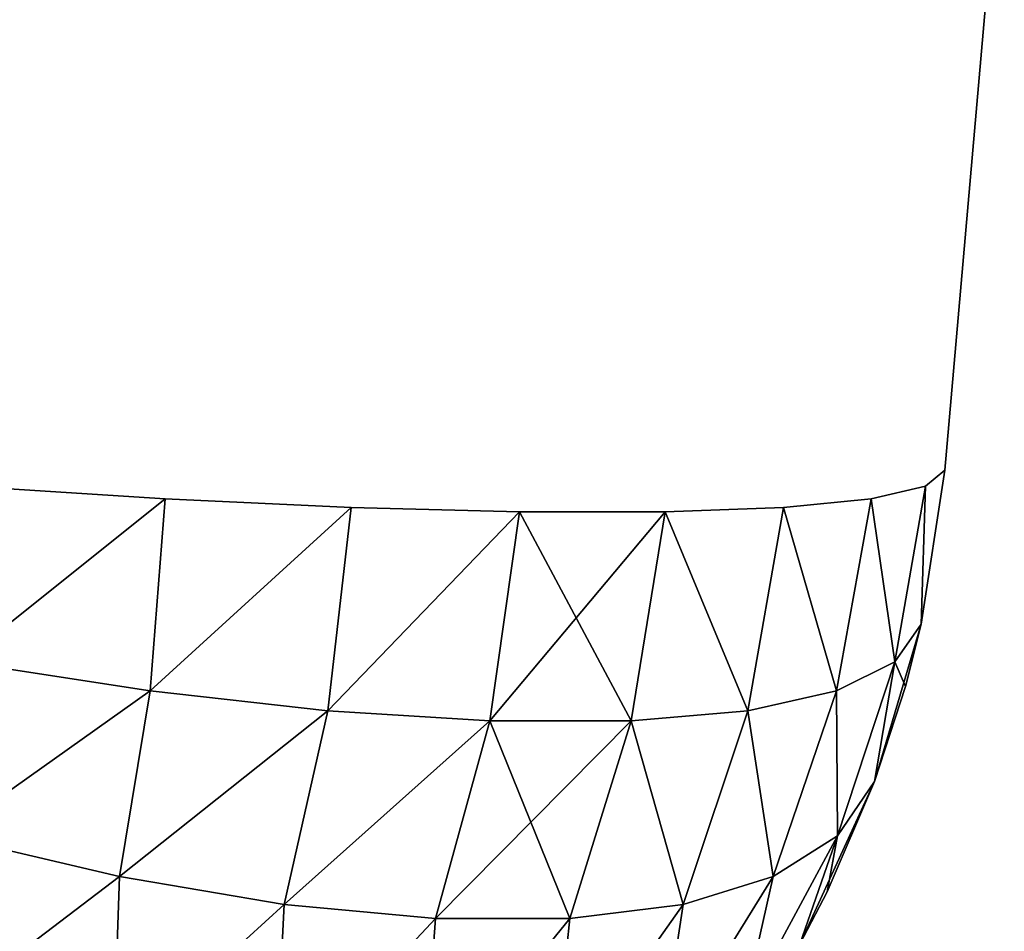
# Model space of a CAD drawing. Header units: millimetres. Extents: x -125 to 125, y -4 to 54.
# Tile 243 of 256: x 123.854 to 124.269, y -2.838 to -2.454. Entities that reach past the tile are written whole.
import ezdxf

# ---------------------------------------------------------------- set-up
doc = ezdxf.new("R2010")
doc.units = ezdxf.units.MM
doc.header["$LTSCALE"] = 65.185185
for name, color, linetype in [('230', 7, 'CONTINUOUS'), ('236', 7, 'CONTINUOUS'), ('290', 7, 'CONTINUOUS'), ('291', 7, 'CONTINUOUS'), ('297', 7, 'CONTINUOUS'), ('298', 7, 'CONTINUOUS'), ('299', 7, 'CONTINUOUS'), ('305', 7, 'CONTINUOUS')]:
    doc.layers.add(name, color=color, linetype=linetype)

msp = doc.modelspace()

# ---------------------------------------------------------------- linework, layer by layer
at = {"layer": '230', "color": 7, "linetype": 'Continuous'}
for points in [[(124.24369, -2.64358, -41.04183), (124.26868, -2.35794, -41.06682), (124.26868, -2.35794, -38.93318), (124.24369, -2.64358, -41.04183)], [(124.24369, -2.64358, -38.95817), (124.24369, -2.64358, -41.04183), (124.26868, -2.35794, -38.93318), (124.24369, -2.64358, -38.95817)]]:
    msp.add_3dface(points, dxfattribs=at)
at = {"layer": '236', "color": 7, "linetype": 'Continuous'}
for points in [[(124.24369, -2.64358, 38.95817), (124.26868, -2.35794, 38.93318), (124.26868, -2.35794, 41.06682), (124.24369, -2.64358, 38.95817)], [(124.24369, -2.64358, 41.04183), (124.24369, -2.64358, 38.95817), (124.26868, -2.35794, 41.06682), (124.24369, -2.64358, 41.04183)]]:
    msp.add_3dface(points, dxfattribs=at)
at = {"layer": '290', "color": 7, "linetype": 'Continuous'}
for points in [[(124.24369, -2.64358, -41.04183), (124.23368, -2.7085, -38.95817), (124.23368, -2.7085, -41.04183), (124.24369, -2.64358, -41.04183)], [(124.24369, -2.64358, -41.04183), (124.24369, -2.64358, -38.95817), (124.23368, -2.7085, -38.95817), (124.24369, -2.64358, -41.04183)], [(124.23368, -2.7085, -38.95817), (124.22712, -2.73466, -38.95817), (124.23368, -2.7085, -41.04183), (124.23368, -2.7085, -38.95817)], [(124.23368, -2.7085, -41.04183), (124.22712, -2.73466, -38.95817), (124.22712, -2.73466, -41.04183), (124.23368, -2.7085, -41.04183)], [(124.22712, -2.73466, -38.95817), (124.21406, -2.77475, -38.95817), (124.22712, -2.73466, -41.04183), (124.22712, -2.73466, -38.95817)], [(124.22712, -2.73466, -41.04183), (124.21406, -2.77475, -38.95817), (124.21406, -2.77475, -41.04183), (124.22712, -2.73466, -41.04183)], [(124.21406, -2.77475, -38.95817), (124.19404, -2.82113, -38.95817), (124.21406, -2.77475, -41.04183), (124.21406, -2.77475, -38.95817)], [(124.21406, -2.77475, -41.04183), (124.19404, -2.82113, -38.95817), (124.19404, -2.82113, -41.04183), (124.21406, -2.77475, -41.04183)], [(124.19404, -2.82113, -38.95817), (124.1825, -2.84315, -38.95817), (124.19404, -2.82113, -41.04183), (124.19404, -2.82113, -38.95817)], [(124.19404, -2.82113, -41.04183), (124.1825, -2.84315, -38.95817), (124.1825, -2.84315, -41.04183), (124.19404, -2.82113, -41.04183)]]:
    msp.add_3dface(points, dxfattribs=at)
at = {"layer": '291', "color": 7, "linetype": 'Continuous'}
for points in [[(124.24369, -2.64358, -41.04183), (124.23368, -2.7085, -41.04183), (124.23555, -2.6504, -41.12792), (124.24369, -2.64358, -41.04183)], [(123.91517, -2.6557, -41.50889), (123.82926, -2.7244, -41.51883), (123.83168, -2.6504, -41.53178), (123.91517, -2.6557, -41.50889)], [(124.23555, -2.6504, -41.12792), (124.22259, -2.7244, -41.1255), (124.21265, -2.6557, -41.21141), (124.23555, -2.6504, -41.12792)], [(124.23368, -2.7085, -41.04183), (124.22259, -2.7244, -41.1255), (124.23555, -2.6504, -41.12792), (124.23368, -2.7085, -41.04183)], [(123.90883, -2.73661, -41.49426), (123.82926, -2.7244, -41.51883), (123.91517, -2.6557, -41.50889), (123.90883, -2.73661, -41.49426)], [(123.99356, -2.65932, -41.47195), (123.90883, -2.73661, -41.49426), (123.91517, -2.6557, -41.50889), (123.99356, -2.65932, -41.47195)], [(124.21265, -2.6557, -41.21141), (124.19803, -2.73661, -41.20507), (124.17571, -2.65932, -41.2898), (124.21265, -2.6557, -41.21141)], [(124.22259, -2.7244, -41.1255), (124.19803, -2.73661, -41.20507), (124.21265, -2.6557, -41.21141), (124.22259, -2.7244, -41.1255)], [(123.98378, -2.74494, -41.45688), (123.90883, -2.73661, -41.49426), (123.99356, -2.65932, -41.47195), (123.98378, -2.74494, -41.45688)], [(124.06449, -2.66116, -41.42206), (123.98378, -2.74494, -41.45688), (123.99356, -2.65932, -41.47195), (124.06449, -2.66116, -41.42206)], [(124.05198, -2.74917, -41.40773), (123.98378, -2.74494, -41.45688), (124.06449, -2.66116, -41.42206), (124.05198, -2.74917, -41.40773)], [(124.11149, -2.74917, -41.34821), (124.05198, -2.74917, -41.40773), (124.12582, -2.66116, -41.36072), (124.11149, -2.74917, -41.34821)], [(124.12582, -2.66116, -41.36072), (124.05198, -2.74917, -41.40773), (124.06449, -2.66116, -41.42206), (124.12582, -2.66116, -41.36072)], [(124.16064, -2.74494, -41.28002), (124.11149, -2.74917, -41.34821), (124.12582, -2.66116, -41.36072), (124.16064, -2.74494, -41.28002)], [(124.17571, -2.65932, -41.2898), (124.16064, -2.74494, -41.28002), (124.12582, -2.66116, -41.36072), (124.17571, -2.65932, -41.2898)], [(124.19803, -2.73661, -41.20507), (124.16064, -2.74494, -41.28002), (124.17571, -2.65932, -41.2898), (124.19803, -2.73661, -41.20507)], [(124.23368, -2.7085, -41.04183), (124.22712, -2.73466, -41.04183), (124.21406, -2.77475, -41.04183), (124.23368, -2.7085, -41.04183)], [(124.23368, -2.7085, -41.04183), (124.21406, -2.77475, -41.04183), (124.22259, -2.7244, -41.1255), (124.23368, -2.7085, -41.04183)], [(123.82926, -2.7244, -41.51883), (123.90883, -2.73661, -41.49426), (123.82275, -2.79757, -41.49462), (123.82926, -2.7244, -41.51883)], [(124.19803, -2.73661, -41.20507), (124.22259, -2.7244, -41.1255), (124.19838, -2.79757, -41.11898), (124.19803, -2.73661, -41.20507)], [(124.22259, -2.7244, -41.1255), (124.21406, -2.77475, -41.04183), (124.19838, -2.79757, -41.11898), (124.22259, -2.7244, -41.1255)], [(123.90883, -2.73661, -41.49426), (123.89596, -2.81478, -41.46758), (123.82275, -2.79757, -41.49462), (123.90883, -2.73661, -41.49426)], [(123.90883, -2.73661, -41.49426), (123.98378, -2.74494, -41.45688), (123.89596, -2.81478, -41.46758), (123.90883, -2.73661, -41.49426)], [(124.16064, -2.74494, -41.28002), (124.19803, -2.73661, -41.20507), (124.17134, -2.81478, -41.1922), (124.16064, -2.74494, -41.28002)], [(124.19803, -2.73661, -41.20507), (124.19838, -2.79757, -41.11898), (124.17134, -2.81478, -41.1922), (124.19803, -2.73661, -41.20507)], [(123.98378, -2.74494, -41.45688), (123.96533, -2.82651, -41.42966), (123.89596, -2.81478, -41.46758), (123.98378, -2.74494, -41.45688)], [(123.98378, -2.74494, -41.45688), (124.05198, -2.74917, -41.40773), (123.96533, -2.82651, -41.42966), (123.98378, -2.74494, -41.45688)], [(124.11149, -2.74917, -41.34821), (124.16064, -2.74494, -41.28002), (124.13343, -2.82651, -41.26157), (124.11149, -2.74917, -41.34821)], [(124.16064, -2.74494, -41.28002), (124.17134, -2.81478, -41.1922), (124.13343, -2.82651, -41.26157), (124.16064, -2.74494, -41.28002)], [(124.05198, -2.74917, -41.40773), (124.02909, -2.83245, -41.38184), (123.96533, -2.82651, -41.42966), (124.05198, -2.74917, -41.40773)], [(124.11149, -2.74917, -41.34821), (124.0856, -2.83245, -41.32532), (124.02909, -2.83245, -41.38184), (124.11149, -2.74917, -41.34821)], [(124.05198, -2.74917, -41.40773), (124.11149, -2.74917, -41.34821), (124.02909, -2.83245, -41.38184), (124.05198, -2.74917, -41.40773)], [(124.11149, -2.74917, -41.34821), (124.13343, -2.82651, -41.26157), (124.0856, -2.83245, -41.32532), (124.11149, -2.74917, -41.34821)], [(124.21406, -2.77475, -41.04183), (124.19404, -2.82113, -41.04183), (124.1825, -2.84315, -41.04183), (124.21406, -2.77475, -41.04183)], [(124.21406, -2.77475, -41.04183), (124.1825, -2.84315, -41.04183), (124.19838, -2.79757, -41.11898), (124.21406, -2.77475, -41.04183)], [(123.89596, -2.81478, -41.46758), (123.82119, -2.87162, -41.45476), (123.82275, -2.79757, -41.49462), (123.89596, -2.81478, -41.46758)], [(124.19838, -2.79757, -41.11898), (124.15852, -2.87162, -41.11742), (124.17134, -2.81478, -41.1922), (124.19838, -2.79757, -41.11898)], [(124.1825, -2.84315, -41.04183), (124.15852, -2.87162, -41.11742), (124.19838, -2.79757, -41.11898), (124.1825, -2.84315, -41.04183)], [(123.8933, -2.89223, -41.4197), (123.82119, -2.87162, -41.45476), (123.89596, -2.81478, -41.46758), (123.8933, -2.89223, -41.4197)], [(123.96533, -2.82651, -41.42966), (123.8933, -2.89223, -41.4197), (123.89596, -2.81478, -41.46758), (123.96533, -2.82651, -41.42966)], [(124.15852, -2.87162, -41.11742), (124.12347, -2.89223, -41.18954), (124.17134, -2.81478, -41.1922), (124.15852, -2.87162, -41.11742)], [(124.17134, -2.81478, -41.1922), (124.12347, -2.89223, -41.18954), (124.13343, -2.82651, -41.26157), (124.17134, -2.81478, -41.1922)], [(123.96137, -2.90482, -41.37429), (123.8933, -2.89223, -41.4197), (123.96533, -2.82651, -41.42966), (123.96137, -2.90482, -41.37429)], [(124.02909, -2.83245, -41.38184), (123.96137, -2.90482, -41.37429), (123.96533, -2.82651, -41.42966), (124.02909, -2.83245, -41.38184)], [(124.12347, -2.89223, -41.18954), (124.07805, -2.90482, -41.25761), (124.13343, -2.82651, -41.26157), (124.12347, -2.89223, -41.18954)], [(124.13343, -2.82651, -41.26157), (124.07805, -2.90482, -41.25761), (124.0856, -2.83245, -41.32532), (124.13343, -2.82651, -41.26157)], [(124.02352, -2.90906, -41.31976), (123.96137, -2.90482, -41.37429), (124.02909, -2.83245, -41.38184), (124.02352, -2.90906, -41.31976)], [(124.0856, -2.83245, -41.32532), (124.02352, -2.90906, -41.31976), (124.02909, -2.83245, -41.38184), (124.0856, -2.83245, -41.32532)], [(124.07805, -2.90482, -41.25761), (124.02352, -2.90906, -41.31976), (124.0856, -2.83245, -41.32532), (124.07805, -2.90482, -41.25761)]]:
    msp.add_3dface(points, dxfattribs=at)
at = {"layer": '297', "color": 7, "linetype": 'Continuous'}
for points in [[(124.23368, -2.7085, -38.95817), (124.24369, -2.64358, -38.95817), (124.23555, -2.6504, -38.87208), (124.23368, -2.7085, -38.95817)], [(123.83168, -2.6504, -38.46822), (123.82926, -2.7244, -38.48117), (123.91517, -2.6557, -38.49111), (123.83168, -2.6504, -38.46822)], [(124.21265, -2.6557, -38.78859), (124.22259, -2.7244, -38.8745), (124.23555, -2.6504, -38.87208), (124.21265, -2.6557, -38.78859)], [(124.22259, -2.7244, -38.8745), (124.23368, -2.7085, -38.95817), (124.23555, -2.6504, -38.87208), (124.22259, -2.7244, -38.8745)], [(123.82926, -2.7244, -38.48117), (123.90883, -2.73661, -38.50574), (123.91517, -2.6557, -38.49111), (123.82926, -2.7244, -38.48117)], [(123.91517, -2.6557, -38.49111), (123.90883, -2.73661, -38.50574), (123.99356, -2.65932, -38.52805), (123.91517, -2.6557, -38.49111)], [(124.17571, -2.65932, -38.7102), (124.19803, -2.73661, -38.79493), (124.21265, -2.6557, -38.78859), (124.17571, -2.65932, -38.7102)], [(124.19803, -2.73661, -38.79493), (124.22259, -2.7244, -38.8745), (124.21265, -2.6557, -38.78859), (124.19803, -2.73661, -38.79493)], [(123.90883, -2.73661, -38.50574), (123.98378, -2.74494, -38.54312), (123.99356, -2.65932, -38.52805), (123.90883, -2.73661, -38.50574)], [(123.99356, -2.65932, -38.52805), (123.98378, -2.74494, -38.54312), (124.06449, -2.66116, -38.57794), (123.99356, -2.65932, -38.52805)], [(123.98378, -2.74494, -38.54312), (124.05198, -2.74917, -38.59227), (124.06449, -2.66116, -38.57794), (123.98378, -2.74494, -38.54312)], [(124.05198, -2.74917, -38.59227), (124.11149, -2.74917, -38.65179), (124.06449, -2.66116, -38.57794), (124.05198, -2.74917, -38.59227)], [(124.06449, -2.66116, -38.57794), (124.11149, -2.74917, -38.65179), (124.12582, -2.66116, -38.63928), (124.06449, -2.66116, -38.57794)], [(124.11149, -2.74917, -38.65179), (124.16064, -2.74494, -38.71998), (124.12582, -2.66116, -38.63928), (124.11149, -2.74917, -38.65179)], [(124.12582, -2.66116, -38.63928), (124.16064, -2.74494, -38.71998), (124.17571, -2.65932, -38.7102), (124.12582, -2.66116, -38.63928)], [(124.16064, -2.74494, -38.71998), (124.19803, -2.73661, -38.79493), (124.17571, -2.65932, -38.7102), (124.16064, -2.74494, -38.71998)], [(124.22712, -2.73466, -38.95817), (124.23368, -2.7085, -38.95817), (124.22259, -2.7244, -38.8745), (124.22712, -2.73466, -38.95817)], [(123.90883, -2.73661, -38.50574), (123.82926, -2.7244, -38.48117), (123.82275, -2.79757, -38.50538), (123.90883, -2.73661, -38.50574)], [(124.22259, -2.7244, -38.8745), (124.19803, -2.73661, -38.79493), (124.19838, -2.79757, -38.88102), (124.22259, -2.7244, -38.8745)], [(124.21406, -2.77475, -38.95817), (124.22259, -2.7244, -38.8745), (124.19838, -2.79757, -38.88102), (124.21406, -2.77475, -38.95817)], [(124.21406, -2.77475, -38.95817), (124.22712, -2.73466, -38.95817), (124.22259, -2.7244, -38.8745), (124.21406, -2.77475, -38.95817)], [(123.90883, -2.73661, -38.50574), (123.82275, -2.79757, -38.50538), (123.89596, -2.81478, -38.53242), (123.90883, -2.73661, -38.50574)], [(123.98378, -2.74494, -38.54312), (123.90883, -2.73661, -38.50574), (123.89596, -2.81478, -38.53242), (123.98378, -2.74494, -38.54312)], [(124.19803, -2.73661, -38.79493), (124.16064, -2.74494, -38.71998), (124.17134, -2.81478, -38.8078), (124.19803, -2.73661, -38.79493)], [(124.19803, -2.73661, -38.79493), (124.17134, -2.81478, -38.8078), (124.19838, -2.79757, -38.88102), (124.19803, -2.73661, -38.79493)], [(123.98378, -2.74494, -38.54312), (123.89596, -2.81478, -38.53242), (123.96533, -2.82651, -38.57034), (123.98378, -2.74494, -38.54312)], [(124.05198, -2.74917, -38.59227), (123.98378, -2.74494, -38.54312), (123.96533, -2.82651, -38.57034), (124.05198, -2.74917, -38.59227)], [(124.16064, -2.74494, -38.71998), (124.11149, -2.74917, -38.65179), (124.13343, -2.82651, -38.73843), (124.16064, -2.74494, -38.71998)], [(124.16064, -2.74494, -38.71998), (124.13343, -2.82651, -38.73843), (124.17134, -2.81478, -38.8078), (124.16064, -2.74494, -38.71998)], [(124.05198, -2.74917, -38.59227), (123.96533, -2.82651, -38.57034), (124.02909, -2.83245, -38.61816), (124.05198, -2.74917, -38.59227)], [(124.05198, -2.74917, -38.59227), (124.02909, -2.83245, -38.61816), (124.0856, -2.83245, -38.67468), (124.05198, -2.74917, -38.59227)], [(124.11149, -2.74917, -38.65179), (124.05198, -2.74917, -38.59227), (124.0856, -2.83245, -38.67468), (124.11149, -2.74917, -38.65179)], [(124.11149, -2.74917, -38.65179), (124.0856, -2.83245, -38.67468), (124.13343, -2.82651, -38.73843), (124.11149, -2.74917, -38.65179)], [(124.19404, -2.82113, -38.95817), (124.21406, -2.77475, -38.95817), (124.19838, -2.79757, -38.88102), (124.19404, -2.82113, -38.95817)], [(123.82275, -2.79757, -38.50538), (123.82119, -2.87162, -38.54524), (123.89596, -2.81478, -38.53242), (123.82275, -2.79757, -38.50538)], [(124.17134, -2.81478, -38.8078), (124.15852, -2.87162, -38.88258), (124.19838, -2.79757, -38.88102), (124.17134, -2.81478, -38.8078)], [(124.15852, -2.87162, -38.88258), (124.1825, -2.84315, -38.95817), (124.19838, -2.79757, -38.88102), (124.15852, -2.87162, -38.88258)], [(124.1825, -2.84315, -38.95817), (124.19404, -2.82113, -38.95817), (124.19838, -2.79757, -38.88102), (124.1825, -2.84315, -38.95817)], [(123.82119, -2.87162, -38.54524), (123.8933, -2.89223, -38.5803), (123.89596, -2.81478, -38.53242), (123.82119, -2.87162, -38.54524)], [(123.89596, -2.81478, -38.53242), (123.8933, -2.89223, -38.5803), (123.96533, -2.82651, -38.57034), (123.89596, -2.81478, -38.53242)], [(124.12347, -2.89223, -38.81046), (124.15852, -2.87162, -38.88258), (124.17134, -2.81478, -38.8078), (124.12347, -2.89223, -38.81046)], [(124.13343, -2.82651, -38.73843), (124.12347, -2.89223, -38.81046), (124.17134, -2.81478, -38.8078), (124.13343, -2.82651, -38.73843)], [(123.8933, -2.89223, -38.5803), (123.96137, -2.90482, -38.62571), (123.96533, -2.82651, -38.57034), (123.8933, -2.89223, -38.5803)], [(123.96533, -2.82651, -38.57034), (123.96137, -2.90482, -38.62571), (124.02909, -2.83245, -38.61816), (123.96533, -2.82651, -38.57034)], [(124.07805, -2.90482, -38.74239), (124.12347, -2.89223, -38.81046), (124.13343, -2.82651, -38.73843), (124.07805, -2.90482, -38.74239)], [(124.0856, -2.83245, -38.67468), (124.07805, -2.90482, -38.74239), (124.13343, -2.82651, -38.73843), (124.0856, -2.83245, -38.67468)], [(123.96137, -2.90482, -38.62571), (124.02352, -2.90906, -38.68024), (124.02909, -2.83245, -38.61816), (123.96137, -2.90482, -38.62571)], [(124.02352, -2.90906, -38.68024), (124.07805, -2.90482, -38.74239), (124.0856, -2.83245, -38.67468), (124.02352, -2.90906, -38.68024)], [(124.02909, -2.83245, -38.61816), (124.02352, -2.90906, -38.68024), (124.0856, -2.83245, -38.67468), (124.02909, -2.83245, -38.61816)]]:
    msp.add_3dface(points, dxfattribs=at)
at = {"layer": '298', "color": 7, "linetype": 'Continuous'}
for points in [[(124.24369, -2.64358, 38.95817), (124.24369, -2.64358, 41.04183), (124.23368, -2.7085, 41.04183), (124.24369, -2.64358, 38.95817)], [(124.24369, -2.64358, 38.95817), (124.23368, -2.7085, 41.04183), (124.23368, -2.7085, 38.95817), (124.24369, -2.64358, 38.95817)], [(124.23368, -2.7085, 41.04183), (124.22712, -2.73466, 41.04183), (124.23368, -2.7085, 38.95817), (124.23368, -2.7085, 41.04183)], [(124.23368, -2.7085, 38.95817), (124.22712, -2.73466, 41.04183), (124.22712, -2.73466, 38.95817), (124.23368, -2.7085, 38.95817)], [(124.22712, -2.73466, 41.04183), (124.21406, -2.77475, 41.04183), (124.22712, -2.73466, 38.95817), (124.22712, -2.73466, 41.04183)], [(124.22712, -2.73466, 38.95817), (124.21406, -2.77475, 41.04183), (124.21406, -2.77475, 38.95817), (124.22712, -2.73466, 38.95817)], [(124.21406, -2.77475, 41.04183), (124.19404, -2.82113, 41.04183), (124.21406, -2.77475, 38.95817), (124.21406, -2.77475, 41.04183)], [(124.21406, -2.77475, 38.95817), (124.19404, -2.82113, 41.04183), (124.19404, -2.82113, 38.95817), (124.21406, -2.77475, 38.95817)], [(124.19404, -2.82113, 41.04183), (124.1825, -2.84315, 41.04183), (124.19404, -2.82113, 38.95817), (124.19404, -2.82113, 41.04183)], [(124.19404, -2.82113, 38.95817), (124.1825, -2.84315, 41.04183), (124.1825, -2.84315, 38.95817), (124.19404, -2.82113, 38.95817)]]:
    msp.add_3dface(points, dxfattribs=at)
at = {"layer": '299', "color": 7, "linetype": 'Continuous'}
for points in [[(124.24369, -2.64358, 38.95817), (124.23368, -2.7085, 38.95817), (124.23555, -2.6504, 38.87208), (124.24369, -2.64358, 38.95817)], [(123.91517, -2.6557, 38.49111), (123.82926, -2.7244, 38.48117), (123.83168, -2.6504, 38.46822), (123.91517, -2.6557, 38.49111)], [(124.23555, -2.6504, 38.87208), (124.22259, -2.7244, 38.8745), (124.21265, -2.6557, 38.78859), (124.23555, -2.6504, 38.87208)], [(124.23368, -2.7085, 38.95817), (124.22259, -2.7244, 38.8745), (124.23555, -2.6504, 38.87208), (124.23368, -2.7085, 38.95817)], [(123.90883, -2.73661, 38.50574), (123.82926, -2.7244, 38.48117), (123.91517, -2.6557, 38.49111), (123.90883, -2.73661, 38.50574)], [(123.99356, -2.65932, 38.52805), (123.90883, -2.73661, 38.50574), (123.91517, -2.6557, 38.49111), (123.99356, -2.65932, 38.52805)], [(124.21265, -2.6557, 38.78859), (124.19803, -2.73661, 38.79493), (124.17571, -2.65932, 38.7102), (124.21265, -2.6557, 38.78859)], [(124.22259, -2.7244, 38.8745), (124.19803, -2.73661, 38.79493), (124.21265, -2.6557, 38.78859), (124.22259, -2.7244, 38.8745)], [(123.98378, -2.74494, 38.54312), (123.90883, -2.73661, 38.50574), (123.99356, -2.65932, 38.52805), (123.98378, -2.74494, 38.54312)], [(124.06449, -2.66116, 38.57794), (123.98378, -2.74494, 38.54312), (123.99356, -2.65932, 38.52805), (124.06449, -2.66116, 38.57794)], [(124.05198, -2.74917, 38.59227), (123.98378, -2.74494, 38.54312), (124.06449, -2.66116, 38.57794), (124.05198, -2.74917, 38.59227)], [(124.11149, -2.74917, 38.65179), (124.05198, -2.74917, 38.59227), (124.12582, -2.66116, 38.63928), (124.11149, -2.74917, 38.65179)], [(124.12582, -2.66116, 38.63928), (124.05198, -2.74917, 38.59227), (124.06449, -2.66116, 38.57794), (124.12582, -2.66116, 38.63928)], [(124.16064, -2.74494, 38.71998), (124.11149, -2.74917, 38.65179), (124.12582, -2.66116, 38.63928), (124.16064, -2.74494, 38.71998)], [(124.17571, -2.65932, 38.7102), (124.16064, -2.74494, 38.71998), (124.12582, -2.66116, 38.63928), (124.17571, -2.65932, 38.7102)], [(124.19803, -2.73661, 38.79493), (124.16064, -2.74494, 38.71998), (124.17571, -2.65932, 38.7102), (124.19803, -2.73661, 38.79493)], [(124.23368, -2.7085, 38.95817), (124.22712, -2.73466, 38.95817), (124.21406, -2.77475, 38.95817), (124.23368, -2.7085, 38.95817)], [(124.23368, -2.7085, 38.95817), (124.21406, -2.77475, 38.95817), (124.22259, -2.7244, 38.8745), (124.23368, -2.7085, 38.95817)], [(123.82926, -2.7244, 38.48117), (123.90883, -2.73661, 38.50574), (123.82275, -2.79757, 38.50538), (123.82926, -2.7244, 38.48117)], [(124.19803, -2.73661, 38.79493), (124.22259, -2.7244, 38.8745), (124.19838, -2.79757, 38.88102), (124.19803, -2.73661, 38.79493)], [(124.22259, -2.7244, 38.8745), (124.21406, -2.77475, 38.95817), (124.19838, -2.79757, 38.88102), (124.22259, -2.7244, 38.8745)], [(123.90883, -2.73661, 38.50574), (123.89596, -2.81478, 38.53242), (123.82275, -2.79757, 38.50538), (123.90883, -2.73661, 38.50574)], [(123.90883, -2.73661, 38.50574), (123.98378, -2.74494, 38.54312), (123.89596, -2.81478, 38.53242), (123.90883, -2.73661, 38.50574)], [(124.16064, -2.74494, 38.71998), (124.19803, -2.73661, 38.79493), (124.17134, -2.81478, 38.8078), (124.16064, -2.74494, 38.71998)], [(124.19803, -2.73661, 38.79493), (124.19838, -2.79757, 38.88102), (124.17134, -2.81478, 38.8078), (124.19803, -2.73661, 38.79493)], [(123.98378, -2.74494, 38.54312), (123.96533, -2.82651, 38.57034), (123.89596, -2.81478, 38.53242), (123.98378, -2.74494, 38.54312)], [(123.98378, -2.74494, 38.54312), (124.05198, -2.74917, 38.59227), (123.96533, -2.82651, 38.57034), (123.98378, -2.74494, 38.54312)], [(124.11149, -2.74917, 38.65179), (124.16064, -2.74494, 38.71998), (124.13343, -2.82651, 38.73843), (124.11149, -2.74917, 38.65179)], [(124.16064, -2.74494, 38.71998), (124.17134, -2.81478, 38.8078), (124.13343, -2.82651, 38.73843), (124.16064, -2.74494, 38.71998)], [(124.05198, -2.74917, 38.59227), (124.02909, -2.83245, 38.61816), (123.96533, -2.82651, 38.57034), (124.05198, -2.74917, 38.59227)], [(124.11149, -2.74917, 38.65179), (124.0856, -2.83245, 38.67468), (124.02909, -2.83245, 38.61816), (124.11149, -2.74917, 38.65179)], [(124.05198, -2.74917, 38.59227), (124.11149, -2.74917, 38.65179), (124.02909, -2.83245, 38.61816), (124.05198, -2.74917, 38.59227)], [(124.11149, -2.74917, 38.65179), (124.13343, -2.82651, 38.73843), (124.0856, -2.83245, 38.67468), (124.11149, -2.74917, 38.65179)], [(124.21406, -2.77475, 38.95817), (124.19404, -2.82113, 38.95817), (124.1825, -2.84315, 38.95817), (124.21406, -2.77475, 38.95817)], [(124.21406, -2.77475, 38.95817), (124.1825, -2.84315, 38.95817), (124.19838, -2.79757, 38.88102), (124.21406, -2.77475, 38.95817)], [(123.89596, -2.81478, 38.53242), (123.82119, -2.87162, 38.54524), (123.82275, -2.79757, 38.50538), (123.89596, -2.81478, 38.53242)], [(124.19838, -2.79757, 38.88102), (124.15852, -2.87162, 38.88258), (124.17134, -2.81478, 38.8078), (124.19838, -2.79757, 38.88102)], [(124.1825, -2.84315, 38.95817), (124.15852, -2.87162, 38.88258), (124.19838, -2.79757, 38.88102), (124.1825, -2.84315, 38.95817)], [(123.8933, -2.89223, 38.5803), (123.82119, -2.87162, 38.54524), (123.89596, -2.81478, 38.53242), (123.8933, -2.89223, 38.5803)], [(123.96533, -2.82651, 38.57034), (123.8933, -2.89223, 38.5803), (123.89596, -2.81478, 38.53242), (123.96533, -2.82651, 38.57034)], [(124.15852, -2.87162, 38.88258), (124.12347, -2.89223, 38.81046), (124.17134, -2.81478, 38.8078), (124.15852, -2.87162, 38.88258)], [(124.17134, -2.81478, 38.8078), (124.12347, -2.89223, 38.81046), (124.13343, -2.82651, 38.73843), (124.17134, -2.81478, 38.8078)], [(123.96137, -2.90482, 38.62571), (123.8933, -2.89223, 38.5803), (123.96533, -2.82651, 38.57034), (123.96137, -2.90482, 38.62571)], [(124.02909, -2.83245, 38.61816), (123.96137, -2.90482, 38.62571), (123.96533, -2.82651, 38.57034), (124.02909, -2.83245, 38.61816)], [(124.13343, -2.82651, 38.73843), (124.07805, -2.90482, 38.74239), (124.0856, -2.83245, 38.67468), (124.13343, -2.82651, 38.73843)], [(124.12347, -2.89223, 38.81046), (124.07805, -2.90482, 38.74239), (124.13343, -2.82651, 38.73843), (124.12347, -2.89223, 38.81046)], [(124.02352, -2.90906, 38.68024), (123.96137, -2.90482, 38.62571), (124.02909, -2.83245, 38.61816), (124.02352, -2.90906, 38.68024)], [(124.0856, -2.83245, 38.67468), (124.02352, -2.90906, 38.68024), (124.02909, -2.83245, 38.61816), (124.0856, -2.83245, 38.67468)], [(124.07805, -2.90482, 38.74239), (124.02352, -2.90906, 38.68024), (124.0856, -2.83245, 38.67468), (124.07805, -2.90482, 38.74239)]]:
    msp.add_3dface(points, dxfattribs=at)
at = {"layer": '305', "color": 7, "linetype": 'Continuous'}
for points in [[(124.23368, -2.7085, 41.04183), (124.24369, -2.64358, 41.04183), (124.23555, -2.6504, 41.12792), (124.23368, -2.7085, 41.04183)], [(123.83168, -2.6504, 41.53178), (123.82926, -2.7244, 41.51883), (123.91517, -2.6557, 41.50889), (123.83168, -2.6504, 41.53178)], [(124.21265, -2.6557, 41.21141), (124.22259, -2.7244, 41.1255), (124.23555, -2.6504, 41.12792), (124.21265, -2.6557, 41.21141)], [(124.22259, -2.7244, 41.1255), (124.23368, -2.7085, 41.04183), (124.23555, -2.6504, 41.12792), (124.22259, -2.7244, 41.1255)], [(123.82926, -2.7244, 41.51883), (123.90883, -2.73661, 41.49426), (123.91517, -2.6557, 41.50889), (123.82926, -2.7244, 41.51883)], [(123.91517, -2.6557, 41.50889), (123.90883, -2.73661, 41.49426), (123.99356, -2.65932, 41.47195), (123.91517, -2.6557, 41.50889)], [(124.17571, -2.65932, 41.2898), (124.19803, -2.73661, 41.20507), (124.21265, -2.6557, 41.21141), (124.17571, -2.65932, 41.2898)], [(124.19803, -2.73661, 41.20507), (124.22259, -2.7244, 41.1255), (124.21265, -2.6557, 41.21141), (124.19803, -2.73661, 41.20507)], [(123.90883, -2.73661, 41.49426), (123.98378, -2.74494, 41.45688), (123.99356, -2.65932, 41.47195), (123.90883, -2.73661, 41.49426)], [(123.99356, -2.65932, 41.47195), (123.98378, -2.74494, 41.45688), (124.06449, -2.66116, 41.42206), (123.99356, -2.65932, 41.47195)], [(123.98378, -2.74494, 41.45688), (124.05198, -2.74917, 41.40773), (124.06449, -2.66116, 41.42206), (123.98378, -2.74494, 41.45688)], [(124.05198, -2.74917, 41.40773), (124.11149, -2.74917, 41.34821), (124.06449, -2.66116, 41.42206), (124.05198, -2.74917, 41.40773)], [(124.06449, -2.66116, 41.42206), (124.11149, -2.74917, 41.34821), (124.12582, -2.66116, 41.36072), (124.06449, -2.66116, 41.42206)], [(124.11149, -2.74917, 41.34821), (124.16064, -2.74494, 41.28002), (124.12582, -2.66116, 41.36072), (124.11149, -2.74917, 41.34821)], [(124.12582, -2.66116, 41.36072), (124.16064, -2.74494, 41.28002), (124.17571, -2.65932, 41.2898), (124.12582, -2.66116, 41.36072)], [(124.16064, -2.74494, 41.28002), (124.19803, -2.73661, 41.20507), (124.17571, -2.65932, 41.2898), (124.16064, -2.74494, 41.28002)], [(124.22712, -2.73466, 41.04183), (124.23368, -2.7085, 41.04183), (124.22259, -2.7244, 41.1255), (124.22712, -2.73466, 41.04183)], [(123.90883, -2.73661, 41.49426), (123.82926, -2.7244, 41.51883), (123.82275, -2.79757, 41.49462), (123.90883, -2.73661, 41.49426)], [(124.22259, -2.7244, 41.1255), (124.19803, -2.73661, 41.20507), (124.19838, -2.79757, 41.11898), (124.22259, -2.7244, 41.1255)], [(124.21406, -2.77475, 41.04183), (124.22259, -2.7244, 41.1255), (124.19838, -2.79757, 41.11898), (124.21406, -2.77475, 41.04183)], [(124.21406, -2.77475, 41.04183), (124.22712, -2.73466, 41.04183), (124.22259, -2.7244, 41.1255), (124.21406, -2.77475, 41.04183)], [(123.90883, -2.73661, 41.49426), (123.82275, -2.79757, 41.49462), (123.89596, -2.81478, 41.46758), (123.90883, -2.73661, 41.49426)], [(123.98378, -2.74494, 41.45688), (123.90883, -2.73661, 41.49426), (123.89596, -2.81478, 41.46758), (123.98378, -2.74494, 41.45688)], [(124.19803, -2.73661, 41.20507), (124.16064, -2.74494, 41.28002), (124.17134, -2.81478, 41.1922), (124.19803, -2.73661, 41.20507)], [(124.19803, -2.73661, 41.20507), (124.17134, -2.81478, 41.1922), (124.19838, -2.79757, 41.11898), (124.19803, -2.73661, 41.20507)], [(123.98378, -2.74494, 41.45688), (123.89596, -2.81478, 41.46758), (123.96533, -2.82651, 41.42966), (123.98378, -2.74494, 41.45688)], [(124.05198, -2.74917, 41.40773), (123.98378, -2.74494, 41.45688), (123.96533, -2.82651, 41.42966), (124.05198, -2.74917, 41.40773)], [(124.16064, -2.74494, 41.28002), (124.11149, -2.74917, 41.34821), (124.13343, -2.82651, 41.26157), (124.16064, -2.74494, 41.28002)], [(124.16064, -2.74494, 41.28002), (124.13343, -2.82651, 41.26157), (124.17134, -2.81478, 41.1922), (124.16064, -2.74494, 41.28002)], [(124.05198, -2.74917, 41.40773), (123.96533, -2.82651, 41.42966), (124.02909, -2.83245, 41.38184), (124.05198, -2.74917, 41.40773)], [(124.05198, -2.74917, 41.40773), (124.02909, -2.83245, 41.38184), (124.0856, -2.83245, 41.32532), (124.05198, -2.74917, 41.40773)], [(124.11149, -2.74917, 41.34821), (124.05198, -2.74917, 41.40773), (124.0856, -2.83245, 41.32532), (124.11149, -2.74917, 41.34821)], [(124.11149, -2.74917, 41.34821), (124.0856, -2.83245, 41.32532), (124.13343, -2.82651, 41.26157), (124.11149, -2.74917, 41.34821)], [(124.19404, -2.82113, 41.04183), (124.21406, -2.77475, 41.04183), (124.19838, -2.79757, 41.11898), (124.19404, -2.82113, 41.04183)], [(123.82275, -2.79757, 41.49462), (123.82119, -2.87162, 41.45476), (123.89596, -2.81478, 41.46758), (123.82275, -2.79757, 41.49462)], [(124.17134, -2.81478, 41.1922), (124.15852, -2.87162, 41.11742), (124.19838, -2.79757, 41.11898), (124.17134, -2.81478, 41.1922)], [(124.15852, -2.87162, 41.11742), (124.1825, -2.84315, 41.04183), (124.19838, -2.79757, 41.11898), (124.15852, -2.87162, 41.11742)], [(124.1825, -2.84315, 41.04183), (124.19404, -2.82113, 41.04183), (124.19838, -2.79757, 41.11898), (124.1825, -2.84315, 41.04183)], [(123.82119, -2.87162, 41.45476), (123.8933, -2.89223, 41.4197), (123.89596, -2.81478, 41.46758), (123.82119, -2.87162, 41.45476)], [(123.89596, -2.81478, 41.46758), (123.8933, -2.89223, 41.4197), (123.96533, -2.82651, 41.42966), (123.89596, -2.81478, 41.46758)], [(124.12347, -2.89223, 41.18954), (124.15852, -2.87162, 41.11742), (124.17134, -2.81478, 41.1922), (124.12347, -2.89223, 41.18954)], [(124.13343, -2.82651, 41.26157), (124.12347, -2.89223, 41.18954), (124.17134, -2.81478, 41.1922), (124.13343, -2.82651, 41.26157)], [(123.8933, -2.89223, 41.4197), (123.96137, -2.90482, 41.37429), (123.96533, -2.82651, 41.42966), (123.8933, -2.89223, 41.4197)], [(123.96533, -2.82651, 41.42966), (123.96137, -2.90482, 41.37429), (124.02909, -2.83245, 41.38184), (123.96533, -2.82651, 41.42966)], [(124.07805, -2.90482, 41.25761), (124.12347, -2.89223, 41.18954), (124.13343, -2.82651, 41.26157), (124.07805, -2.90482, 41.25761)], [(124.0856, -2.83245, 41.32532), (124.07805, -2.90482, 41.25761), (124.13343, -2.82651, 41.26157), (124.0856, -2.83245, 41.32532)], [(123.96137, -2.90482, 41.37429), (124.02352, -2.90906, 41.31976), (124.02909, -2.83245, 41.38184), (123.96137, -2.90482, 41.37429)], [(124.02352, -2.90906, 41.31976), (124.07805, -2.90482, 41.25761), (124.0856, -2.83245, 41.32532), (124.02352, -2.90906, 41.31976)], [(124.02909, -2.83245, 41.38184), (124.02352, -2.90906, 41.31976), (124.0856, -2.83245, 41.32532), (124.02909, -2.83245, 41.38184)]]:
    msp.add_3dface(points, dxfattribs=at)

doc.saveas('drawing.dxf')
